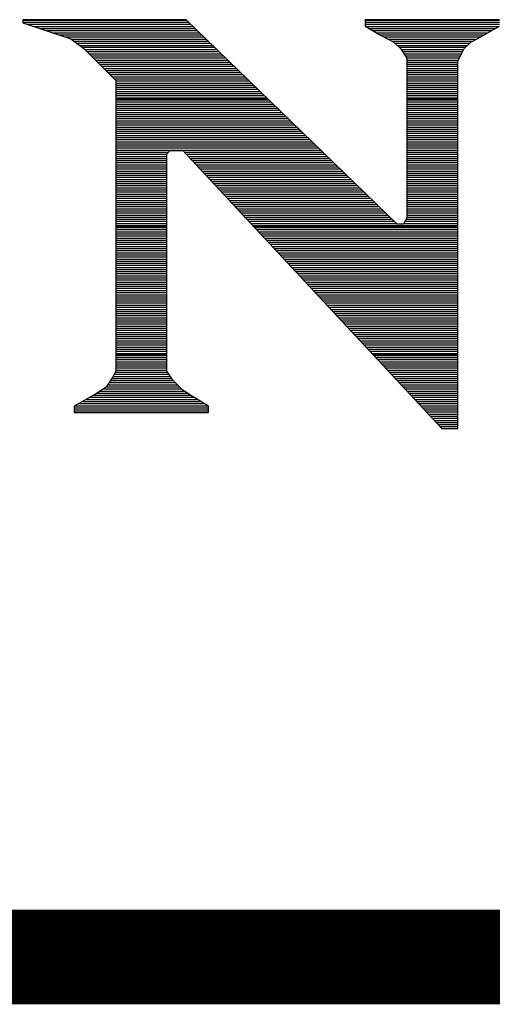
# Model space of a CAD drawing. Extents: x -10 to 137, y -26 to 192.
# Tile 14 of 78: x 30.23 to 31.5, y -13.18 to -10.53. Entities that reach past the tile are written whole.
import ezdxf

# ---------------------------------------------------------------- set-up
doc = ezdxf.new("R2010")
doc.units = 0
doc.layers.add('DF_TITLE_BLOCK', color=2, linetype='CONTINUOUS')

msp = doc.modelspace()

# ---------------------------------------------------------------- linework, layer by layer
at = {"layer": 'DF_TITLE_BLOCK'}
for points in [[(30.68051, -10.533634), (30.243122, -10.533634)], [(30.243122, -10.533634), (30.243122, -10.542016)], [(30.243122, -10.533634), (30.243122, -10.542016)], [(30.68051, -10.533634), (30.243122, -10.533634)], [(30.243122, -10.534904), (30.68178, -10.534904)], [(30.243122, -10.540492), (30.687622, -10.540492)], [(31.246422, -11.082274), (30.68051, -10.533634)], [(31.246422, -11.082274), (30.68051, -10.533634)], [(31.520742, -10.533634), (31.16057, -10.533634)], [(31.16057, -10.533634), (31.16057, -10.550652)], [(31.16057, -10.533634), (31.16057, -10.550652)], [(31.520742, -10.533634), (31.16057, -10.533634)], [(31.16057, -10.534904), (31.520742, -10.534904)], [(31.16057, -10.540492), (31.520742, -10.540492)], [(30.243122, -10.542016), (30.3719, -10.584942)], [(30.243122, -10.542016), (30.3719, -10.584942)], [(30.255314, -10.54608), (30.693464, -10.54608)], [(30.272332, -10.551922), (30.699306, -10.551922)], [(30.289096, -10.557256), (30.705148, -10.557256)], [(30.306114, -10.562844), (30.71099, -10.562844)], [(31.16057, -10.54608), (31.520742, -10.54608)], [(31.16057, -10.550652), (31.203242, -10.576306)], [(31.16057, -10.550652), (31.203242, -10.576306)], [(31.162348, -10.551922), (31.51871, -10.551922)], [(31.171746, -10.557256), (31.508804, -10.557256)], [(31.181144, -10.562844), (31.498898, -10.562844)], [(31.460544, -10.584942), (31.520742, -10.550652)], [(31.460544, -10.584942), (31.520742, -10.550652)], [(30.322878, -10.568686), (30.716832, -10.568686)], [(30.339642, -10.574274), (30.72242, -10.574274)], [(30.35666, -10.579862), (30.728262, -10.579862)], [(30.3719, -10.584942), (30.40619, -10.610596)], [(30.3719, -10.584942), (30.40619, -10.610596)], [(30.372662, -10.58545), (30.734104, -10.58545)], [(30.380028, -10.591038), (30.739946, -10.591038)], [(31.190542, -10.568686), (31.488992, -10.568686)], [(31.19994, -10.574274), (31.47934, -10.574274)], [(31.203242, -10.576306), (31.237532, -10.593578)], [(31.203242, -10.576306), (31.237532, -10.593578)], [(31.210354, -10.579862), (31.469434, -10.579862)], [(31.22153, -10.58545), (31.459528, -10.58545)], [(31.23296, -10.591038), (31.448352, -10.591038)], [(31.237532, -10.593578), (31.254804, -10.610596)], [(31.237532, -10.593578), (31.254804, -10.610596)], [(31.426254, -10.610596), (31.443272, -10.593578)], [(31.426254, -10.610596), (31.443272, -10.593578)], [(31.443272, -10.593578), (31.460544, -10.584942)], [(31.443272, -10.593578), (31.460544, -10.584942)], [(30.387648, -10.59688), (30.745788, -10.59688)], [(30.395014, -10.602468), (30.751376, -10.602468)], [(30.402634, -10.607802), (30.757218, -10.607802)], [(30.40619, -10.610596), (30.492042, -10.696448)], [(30.40619, -10.610596), (30.492042, -10.696448)], [(30.408984, -10.613644), (30.76306, -10.613644)], [(30.414572, -10.619232), (30.768902, -10.619232)], [(31.240834, -10.59688), (31.440224, -10.59688)], [(31.246422, -10.602468), (31.434636, -10.602468)], [(31.25201, -10.607802), (31.428794, -10.607802)], [(31.254804, -10.610596), (31.271822, -10.636504)], [(31.254804, -10.610596), (31.271822, -10.636504)], [(31.256836, -10.613644), (31.42473, -10.613644)], [(31.260392, -10.619232), (31.421936, -10.619232)], [(31.408982, -10.644886), (31.426254, -10.610596)], [(31.408982, -10.644886), (31.426254, -10.610596)], [(30.420414, -10.62482), (30.774744, -10.62482)], [(30.426002, -10.630408), (30.780332, -10.630408)], [(30.43159, -10.635996), (30.786174, -10.635996)], [(30.437178, -10.641838), (30.792016, -10.641838)], [(30.442766, -10.647426), (30.797858, -10.647426)], [(31.264202, -10.62482), (31.419142, -10.62482)], [(31.268012, -10.630408), (31.416348, -10.630408)], [(31.271822, -10.635996), (31.413554, -10.635996)], [(31.271822, -10.636504), (31.271822, -11.065002)], [(31.271822, -10.636504), (31.271822, -11.065002)], [(31.271822, -10.641838), (31.41076, -10.641838)], [(31.271822, -10.647426), (31.408982, -10.647426)], [(31.408982, -11.630914), (31.408982, -10.644886)], [(31.408982, -11.630914), (31.408982, -10.644886)], [(30.448608, -10.653014), (30.8037, -10.653014)], [(30.453942, -10.658602), (30.809288, -10.658602)], [(30.45953, -10.66419), (30.81513, -10.66419)], [(30.465372, -10.669778), (30.820972, -10.669778)], [(31.271822, -10.653014), (31.408982, -10.653014)], [(31.271822, -10.658602), (31.408982, -10.658602)], [(31.271822, -10.66419), (31.408982, -10.66419)], [(31.271822, -10.669778), (31.408982, -10.669778)], [(30.47096, -10.675366), (30.826814, -10.675366)], [(30.476548, -10.680954), (30.832656, -10.680954)], [(30.482136, -10.686796), (30.838498, -10.686796)], [(30.487724, -10.692384), (30.84434, -10.692384)], [(30.492042, -10.696448), (30.492042, -11.476482)], [(30.492042, -10.696448), (30.492042, -11.476482)], [(30.492042, -10.697972), (30.850182, -10.697972)], [(31.271822, -10.675366), (31.408982, -10.675366)], [(31.271822, -10.680954), (31.408982, -10.680954)], [(31.271822, -10.686796), (31.408982, -10.686796)], [(31.271822, -10.692384), (31.408982, -10.692384)], [(31.271822, -10.697972), (31.408982, -10.697972)], [(30.492042, -10.70356), (30.85577, -10.70356)], [(30.492042, -10.709148), (30.861612, -10.709148)], [(30.492042, -10.714736), (30.867454, -10.714736)], [(30.492042, -10.720324), (30.873296, -10.720324)], [(30.492042, -10.725912), (30.879138, -10.725912)], [(31.271822, -10.70356), (31.408982, -10.70356)], [(31.271822, -10.709148), (31.408982, -10.709148)], [(31.271822, -10.714736), (31.408982, -10.714736)], [(31.271822, -10.720324), (31.408982, -10.720324)], [(31.271822, -10.725912), (31.408982, -10.725912)], [(30.492042, -10.731754), (30.884726, -10.731754)], [(30.492042, -10.737342), (30.890568, -10.737342)], [(30.492042, -10.74293), (30.89641, -10.74293)], [(30.492042, -10.745216), (30.89895, -10.745216)], [(30.492042, -10.748518), (30.902252, -10.748518)], [(31.271822, -10.731754), (31.408982, -10.731754)], [(31.271822, -10.737342), (31.408982, -10.737342)], [(31.271822, -10.74293), (31.408982, -10.74293)], [(31.271822, -10.745216), (31.408982, -10.745216)], [(31.271822, -10.748518), (31.408982, -10.748518)], [(30.492042, -10.754106), (30.908094, -10.754106)], [(30.492042, -10.759948), (30.913682, -10.759948)], [(30.492042, -10.765282), (30.919524, -10.765282)], [(30.492042, -10.77087), (30.925366, -10.77087)], [(30.492042, -10.776712), (30.931208, -10.776712)], [(31.271822, -10.754106), (31.408982, -10.754106)], [(31.271822, -10.759948), (31.408982, -10.759948)], [(31.271822, -10.765282), (31.408982, -10.765282)], [(31.271822, -10.77087), (31.408982, -10.77087)], [(31.271822, -10.776712), (31.408982, -10.776712)], [(30.492042, -10.7823), (30.93705, -10.7823)], [(30.492042, -10.787888), (30.942638, -10.787888)], [(30.492042, -10.793476), (30.94848, -10.793476)], [(30.492042, -10.799064), (30.954322, -10.799064)], [(30.492042, -10.804906), (30.960164, -10.804906)], [(31.271822, -10.7823), (31.408982, -10.7823)], [(31.271822, -10.787888), (31.408982, -10.787888)], [(31.271822, -10.793476), (31.408982, -10.793476)], [(31.271822, -10.799064), (31.408982, -10.799064)], [(31.271822, -10.804906), (31.408982, -10.804906)], [(30.492042, -10.810494), (30.966006, -10.810494)], [(30.492042, -10.815828), (30.971848, -10.815828)], [(30.492042, -10.82167), (30.97769, -10.82167)], [(30.492042, -10.827258), (30.983532, -10.827258)], [(31.271822, -10.810494), (31.408982, -10.810494)], [(31.271822, -10.815828), (31.408982, -10.815828)], [(31.271822, -10.82167), (31.408982, -10.82167)], [(31.271822, -10.827258), (31.408982, -10.827258)], [(30.492042, -10.832846), (30.98912, -10.832846)], [(30.492042, -10.838434), (30.994962, -10.838434)], [(30.492042, -10.844022), (31.000804, -10.844022)], [(30.492042, -10.849864), (31.006646, -10.849864)], [(30.492042, -10.855452), (31.012488, -10.855452)], [(31.271822, -10.832846), (31.408982, -10.832846)], [(31.271822, -10.838434), (31.408982, -10.838434)], [(31.271822, -10.844022), (31.408982, -10.844022)], [(31.271822, -10.849864), (31.408982, -10.849864)], [(31.271822, -10.855452), (31.408982, -10.855452)], [(30.492042, -10.86104), (31.018076, -10.86104)], [(30.492042, -10.866628), (31.023918, -10.866628)], [(30.492042, -10.872216), (31.02976, -10.872216)], [(30.492042, -10.877804), (31.035602, -10.877804)], [(30.492042, -10.883392), (31.041444, -10.883392)], [(30.629202, -10.893552), (30.637584, -10.884916)], [(30.629202, -10.893552), (30.637584, -10.884916)], [(30.637584, -10.884916), (30.671874, -10.884916)], [(30.637584, -10.884916), (30.671874, -10.884916)], [(30.671874, -10.884916), (31.36631, -11.630914)], [(30.671874, -10.884916), (31.36631, -11.630914)], [(31.271822, -10.86104), (31.408982, -10.86104)], [(31.271822, -10.866628), (31.408982, -10.866628)], [(31.271822, -10.872216), (31.408982, -10.872216)], [(31.271822, -10.877804), (31.408982, -10.877804)], [(31.271822, -10.883392), (31.408982, -10.883392)], [(30.492042, -10.88898), (30.63352, -10.88898)], [(30.492042, -10.894822), (30.629202, -10.894822)], [(30.492042, -10.90041), (30.629202, -10.90041)], [(30.492042, -10.905998), (30.629202, -10.905998)], [(30.492042, -10.911586), (30.629202, -10.911586)], [(30.629202, -11.476482), (30.629202, -10.893552)], [(30.629202, -11.476482), (30.629202, -10.893552)], [(30.675684, -10.88898), (31.047032, -10.88898)], [(30.681018, -10.894822), (31.052874, -10.894822)], [(30.686352, -10.90041), (31.058716, -10.90041)], [(30.691432, -10.905998), (31.064558, -10.905998)], [(30.696512, -10.911586), (31.0704, -10.911586)], [(31.271822, -10.88898), (31.408982, -10.88898)], [(31.271822, -10.894822), (31.408982, -10.894822)], [(31.271822, -10.90041), (31.408982, -10.90041)], [(31.271822, -10.905998), (31.408982, -10.905998)], [(31.271822, -10.911586), (31.408982, -10.911586)], [(30.492042, -10.917174), (30.629202, -10.917174)], [(30.492042, -10.922762), (30.629202, -10.922762)], [(30.492042, -10.92835), (30.629202, -10.92835)], [(30.492042, -10.933938), (30.629202, -10.933938)], [(30.701846, -10.917174), (31.075988, -10.917174)], [(30.70718, -10.922762), (31.08183, -10.922762)], [(30.71226, -10.92835), (31.087926, -10.92835)], [(30.717594, -10.933938), (31.093514, -10.933938)], [(31.271822, -10.917174), (31.408982, -10.917174)], [(31.271822, -10.922762), (31.408982, -10.922762)], [(31.271822, -10.92835), (31.408982, -10.92835)], [(31.271822, -10.933938), (31.408982, -10.933938)], [(30.492042, -10.93978), (30.629202, -10.93978)], [(30.492042, -10.945368), (30.629202, -10.945368)], [(30.492042, -10.950956), (30.629202, -10.950956)], [(30.492042, -10.956544), (30.629202, -10.956544)], [(30.492042, -10.962132), (30.629202, -10.962132)], [(30.722928, -10.93978), (31.099356, -10.93978)], [(30.728008, -10.945368), (31.105198, -10.945368)], [(30.733342, -10.950956), (31.11104, -10.950956)], [(30.738422, -10.956544), (31.116882, -10.956544)], [(30.743756, -10.962132), (31.12247, -10.962132)], [(31.271822, -10.93978), (31.408982, -10.93978)], [(31.271822, -10.945368), (31.408982, -10.945368)], [(31.271822, -10.950956), (31.408982, -10.950956)], [(31.271822, -10.956544), (31.408982, -10.956544)], [(31.271822, -10.962132), (31.408982, -10.962132)], [(30.492042, -10.967974), (30.629202, -10.967974)], [(30.492042, -10.973308), (30.629202, -10.973308)], [(30.492042, -10.978896), (30.629202, -10.978896)], [(30.492042, -10.984738), (30.629202, -10.984738)], [(30.492042, -10.990326), (30.629202, -10.990326)], [(30.74909, -10.967974), (31.128312, -10.967974)], [(30.75417, -10.973308), (31.134154, -10.973308)], [(30.759504, -10.978896), (31.139996, -10.978896)], [(30.764838, -10.984738), (31.145838, -10.984738)], [(30.769918, -10.990326), (31.151426, -10.990326)], [(31.271822, -10.967974), (31.408982, -10.967974)], [(31.271822, -10.973308), (31.408982, -10.973308)], [(31.271822, -10.978896), (31.408982, -10.978896)], [(31.271822, -10.984738), (31.408982, -10.984738)], [(31.271822, -10.990326), (31.408982, -10.990326)], [(30.492042, -10.995914), (30.629202, -10.995914)], [(30.492042, -11.001502), (30.629202, -11.001502)], [(30.492042, -11.00709), (30.629202, -11.00709)], [(30.492042, -11.012932), (30.629202, -11.012932)], [(30.775252, -10.995914), (31.157268, -10.995914)], [(30.780332, -11.001502), (31.16311, -11.001502)], [(30.785666, -11.00709), (31.168952, -11.00709)], [(30.791, -11.012932), (31.174794, -11.012932)], [(31.271822, -10.995914), (31.408982, -10.995914)], [(31.271822, -11.001502), (31.408982, -11.001502)], [(31.271822, -11.00709), (31.408982, -11.00709)], [(31.271822, -11.012932), (31.408982, -11.012932)], [(30.492042, -11.01852), (30.629202, -11.01852)], [(30.492042, -11.023854), (30.629202, -11.023854)], [(30.492042, -11.029696), (30.629202, -11.029696)], [(30.492042, -11.035284), (30.629202, -11.035284)], [(30.492042, -11.040872), (30.629202, -11.040872)], [(30.79608, -11.01852), (31.180382, -11.01852)], [(30.801414, -11.023854), (31.186224, -11.023854)], [(30.806748, -11.029696), (31.192066, -11.029696)], [(30.811828, -11.035284), (31.197908, -11.035284)], [(30.816908, -11.040872), (31.20375, -11.040872)], [(31.271822, -11.01852), (31.408982, -11.01852)], [(31.271822, -11.023854), (31.408982, -11.023854)], [(31.271822, -11.029696), (31.408982, -11.029696)], [(31.271822, -11.035284), (31.408982, -11.035284)], [(31.271822, -11.040872), (31.408982, -11.040872)], [(30.492042, -11.04646), (30.629202, -11.04646)], [(30.492042, -11.052048), (30.629202, -11.052048)], [(30.492042, -11.05789), (30.629202, -11.05789)], [(30.492042, -11.063478), (30.629202, -11.063478)], [(30.492042, -11.069066), (30.629202, -11.069066)], [(30.822242, -11.04646), (31.209338, -11.04646)], [(30.827576, -11.052048), (31.215434, -11.052048)], [(30.832656, -11.05789), (31.221276, -11.05789)], [(30.83799, -11.063478), (31.226864, -11.063478)], [(30.843324, -11.069066), (31.232706, -11.069066)], [(31.271822, -11.065002), (31.26344, -11.082274)], [(31.271822, -11.065002), (31.26344, -11.082274)], [(31.270044, -11.069066), (31.408982, -11.069066)], [(31.271822, -11.04646), (31.408982, -11.04646)], [(31.271822, -11.052048), (31.408982, -11.052048)], [(31.271822, -11.05789), (31.408982, -11.05789)], [(31.271822, -11.063478), (31.408982, -11.063478)], [(30.492042, -11.074654), (30.629202, -11.074654)], [(30.492042, -11.080242), (30.629202, -11.080242)], [(30.492042, -11.08583), (30.629202, -11.08583)], [(30.492042, -11.088116), (30.629202, -11.088116)], [(30.492042, -11.091418), (30.629202, -11.091418)], [(30.848404, -11.074654), (31.238548, -11.074654)], [(30.853738, -11.080242), (31.24439, -11.080242)], [(30.858818, -11.08583), (31.408982, -11.08583)], [(30.861104, -11.088116), (31.408982, -11.088116)], [(30.864152, -11.091418), (31.408982, -11.091418)], [(31.26344, -11.082274), (31.246422, -11.082274)], [(31.26344, -11.082274), (31.246422, -11.082274)], [(31.264202, -11.080242), (31.408982, -11.080242)], [(31.26725, -11.074654), (31.408982, -11.074654)], [(30.492042, -11.097006), (30.629202, -11.097006)], [(30.492042, -11.102848), (30.629202, -11.102848)], [(30.492042, -11.108436), (30.629202, -11.108436)], [(30.492042, -11.114024), (30.629202, -11.114024)], [(30.492042, -11.119612), (30.629202, -11.119612)], [(30.869486, -11.097006), (31.408982, -11.097006)], [(30.874566, -11.102848), (31.408982, -11.102848)], [(30.8799, -11.108436), (31.408982, -11.108436)], [(30.885234, -11.114024), (31.408982, -11.114024)], [(30.890314, -11.119612), (31.408982, -11.119612)], [(30.492042, -11.1252), (30.629202, -11.1252)], [(30.492042, -11.130788), (30.629202, -11.130788)], [(30.492042, -11.136376), (30.629202, -11.136376)], [(30.492042, -11.141964), (30.629202, -11.141964)], [(30.492042, -11.147806), (30.629202, -11.147806)], [(30.895648, -11.1252), (31.408982, -11.1252)], [(30.900728, -11.130788), (31.408982, -11.130788)], [(30.906062, -11.136376), (31.408982, -11.136376)], [(30.911396, -11.141964), (31.408982, -11.141964)], [(30.916476, -11.147806), (31.408982, -11.147806)], [(30.492042, -11.153394), (30.629202, -11.153394)], [(30.492042, -11.158982), (30.629202, -11.158982)], [(30.492042, -11.16457), (30.629202, -11.16457)], [(30.492042, -11.170158), (30.629202, -11.170158)], [(30.492042, -11.176), (30.629202, -11.176)], [(30.92181, -11.153394), (31.408982, -11.153394)], [(30.927144, -11.158982), (31.408982, -11.158982)], [(30.932224, -11.16457), (31.408982, -11.16457)], [(30.937304, -11.170158), (31.408982, -11.170158)], [(30.942638, -11.176), (31.408982, -11.176)], [(30.492042, -11.181334), (30.629202, -11.181334)], [(30.492042, -11.186922), (30.629202, -11.186922)], [(30.492042, -11.192764), (30.629202, -11.192764)], [(30.492042, -11.198352), (30.629202, -11.198352)], [(30.947972, -11.181334), (31.408982, -11.181334)], [(30.953052, -11.186922), (31.408982, -11.186922)], [(30.958386, -11.192764), (31.408982, -11.192764)], [(30.96372, -11.198352), (31.408982, -11.198352)], [(30.492042, -11.20394), (30.629202, -11.20394)], [(30.492042, -11.209528), (30.629202, -11.209528)], [(30.492042, -11.215116), (30.629202, -11.215116)], [(30.492042, -11.220958), (30.629202, -11.220958)], [(30.492042, -11.226546), (30.629202, -11.226546)], [(30.9688, -11.20394), (31.408982, -11.20394)], [(30.974134, -11.209528), (31.408982, -11.209528)], [(30.979214, -11.215116), (31.408982, -11.215116)], [(30.984548, -11.220958), (31.408982, -11.220958)], [(30.989882, -11.226546), (31.408982, -11.226546)], [(30.492042, -11.23188), (30.629202, -11.23188)], [(30.492042, -11.237722), (30.629202, -11.237722)], [(30.492042, -11.24331), (30.629202, -11.24331)], [(30.492042, -11.248898), (30.629202, -11.248898)], [(30.492042, -11.254486), (30.629202, -11.254486)], [(30.994962, -11.23188), (31.408982, -11.23188)], [(31.000296, -11.237722), (31.408982, -11.237722)], [(31.00563, -11.24331), (31.408982, -11.24331)], [(31.01071, -11.248898), (31.408982, -11.248898)], [(31.016044, -11.254486), (31.408982, -11.254486)], [(30.492042, -11.260074), (30.629202, -11.260074)], [(30.492042, -11.265916), (30.629202, -11.265916)], [(30.492042, -11.271504), (30.629202, -11.271504)], [(30.492042, -11.277092), (30.629202, -11.277092)], [(31.021124, -11.260074), (31.408982, -11.260074)], [(31.026458, -11.265916), (31.408982, -11.265916)], [(31.031792, -11.271504), (31.408982, -11.271504)], [(31.036872, -11.277092), (31.408982, -11.277092)], [(30.492042, -11.28268), (30.629202, -11.28268)], [(30.492042, -11.288268), (30.629202, -11.288268)], [(30.492042, -11.293856), (30.629202, -11.293856)], [(30.492042, -11.299444), (30.629202, -11.299444)], [(30.492042, -11.305032), (30.629202, -11.305032)], [(31.042206, -11.28268), (31.408982, -11.28268)], [(31.04754, -11.288268), (31.408982, -11.288268)], [(31.05262, -11.293856), (31.408982, -11.293856)], [(31.0577, -11.299444), (31.408982, -11.299444)], [(31.063034, -11.305032), (31.408982, -11.305032)], [(30.492042, -11.310874), (30.629202, -11.310874)], [(30.492042, -11.316462), (30.629202, -11.316462)], [(30.492042, -11.32205), (30.629202, -11.32205)], [(30.492042, -11.327638), (30.629202, -11.327638)], [(30.492042, -11.333226), (30.629202, -11.333226)], [(31.068368, -11.310874), (31.408982, -11.310874)], [(31.073448, -11.316462), (31.408982, -11.316462)], [(31.078782, -11.32205), (31.408982, -11.32205)], [(31.084116, -11.327638), (31.408982, -11.327638)], [(31.089196, -11.333226), (31.408982, -11.333226)], [(30.492042, -11.338814), (30.629202, -11.338814)], [(30.492042, -11.344402), (30.629202, -11.344402)], [(30.492042, -11.34999), (30.629202, -11.34999)], [(30.492042, -11.355832), (30.629202, -11.355832)], [(31.09453, -11.338814), (31.408982, -11.338814)], [(31.09961, -11.344402), (31.408982, -11.344402)], [(31.104944, -11.34999), (31.408982, -11.34999)], [(31.110278, -11.355832), (31.408982, -11.355832)], [(30.492042, -11.36142), (30.629202, -11.36142)], [(30.492042, -11.367008), (30.629202, -11.367008)], [(30.492042, -11.372596), (30.629202, -11.372596)], [(30.492042, -11.378184), (30.629202, -11.378184)], [(30.492042, -11.384026), (30.629202, -11.384026)], [(31.115358, -11.36142), (31.408982, -11.36142)], [(31.120692, -11.367008), (31.408982, -11.367008)], [(31.126026, -11.372596), (31.408982, -11.372596)], [(31.131106, -11.378184), (31.408982, -11.378184)], [(31.13644, -11.384026), (31.408982, -11.384026)], [(30.492042, -11.38936), (30.629202, -11.38936)], [(30.492042, -11.394948), (30.629202, -11.394948)], [(30.492042, -11.40079), (30.629202, -11.40079)], [(30.492042, -11.406378), (30.629202, -11.406378)], [(30.492042, -11.411966), (30.629202, -11.411966)], [(31.14152, -11.38936), (31.408982, -11.38936)], [(31.146854, -11.394948), (31.408982, -11.394948)], [(31.152188, -11.40079), (31.408982, -11.40079)], [(31.157268, -11.406378), (31.408982, -11.406378)], [(31.162602, -11.411966), (31.408982, -11.411966)], [(30.492042, -11.417554), (30.629202, -11.417554)], [(30.492042, -11.423142), (30.629202, -11.423142)], [(30.492042, -11.428984), (30.629202, -11.428984)], [(30.492042, -11.431016), (30.629202, -11.431016)], [(30.492042, -11.434572), (30.629202, -11.434572)], [(30.492042, -11.44016), (30.629202, -11.44016)], [(31.167936, -11.417554), (31.408982, -11.417554)], [(31.173016, -11.423142), (31.408982, -11.423142)], [(31.178096, -11.428984), (31.408982, -11.428984)], [(31.180382, -11.431016), (31.408982, -11.431016)], [(31.18343, -11.434572), (31.408982, -11.434572)], [(31.188764, -11.44016), (31.408982, -11.44016)], [(30.492042, -11.445748), (30.629202, -11.445748)], [(30.492042, -11.451336), (30.629202, -11.451336)], [(30.492042, -11.456924), (30.629202, -11.456924)], [(30.492042, -11.462512), (30.629202, -11.462512)], [(31.193844, -11.445748), (31.408982, -11.445748)], [(31.199178, -11.451336), (31.408982, -11.451336)], [(31.204512, -11.456924), (31.408982, -11.456924)], [(31.209592, -11.462512), (31.408982, -11.462512)], [(30.492042, -11.476482), (30.483152, -11.493754)], [(30.492042, -11.476482), (30.483152, -11.493754)], [(30.484676, -11.490706), (30.6386, -11.490706)], [(30.48747, -11.485118), (30.63479, -11.485118)], [(30.490518, -11.47953), (30.63098, -11.47953)], [(30.492042, -11.4681), (30.629202, -11.4681)], [(30.492042, -11.473942), (30.629202, -11.473942)], [(30.64622, -11.502136), (30.629202, -11.476482)], [(30.64622, -11.502136), (30.629202, -11.476482)], [(31.214926, -11.4681), (31.408982, -11.4681)], [(31.220006, -11.473942), (31.408982, -11.473942)], [(31.22534, -11.47953), (31.408982, -11.47953)], [(31.230674, -11.485118), (31.408982, -11.485118)], [(31.235754, -11.490706), (31.408982, -11.490706)], [(30.466134, -11.519408), (30.44048, -11.536426)], [(30.466134, -11.519408), (30.44048, -11.536426)], [(30.483152, -11.493754), (30.466134, -11.519408)], [(30.483152, -11.493754), (30.466134, -11.519408)], [(30.466388, -11.5189), (30.66273, -11.5189)], [(30.470198, -11.513058), (30.657142, -11.513058)], [(30.474008, -11.50747), (30.651554, -11.50747)], [(30.477818, -11.501882), (30.645966, -11.501882)], [(30.481628, -11.496294), (30.642156, -11.496294)], [(30.671874, -11.528044), (30.64622, -11.502136)], [(30.671874, -11.528044), (30.64622, -11.502136)], [(31.241088, -11.496294), (31.408982, -11.496294)], [(31.246422, -11.501882), (31.408982, -11.501882)], [(31.251502, -11.50747), (31.408982, -11.50747)], [(31.256836, -11.513058), (31.408982, -11.513058)], [(31.261916, -11.5189), (31.408982, -11.5189)], [(30.44048, -11.536426), (30.380282, -11.570716)], [(30.44048, -11.536426), (30.380282, -11.570716)], [(30.432098, -11.541252), (30.69194, -11.541252)], [(30.44175, -11.535664), (30.683558, -11.535664)], [(30.450132, -11.530076), (30.675176, -11.530076)], [(30.458514, -11.524488), (30.668318, -11.524488)], [(30.697782, -11.545062), (30.671874, -11.528044)], [(30.697782, -11.545062), (30.671874, -11.528044)], [(30.740454, -11.570716), (30.697782, -11.545062)], [(30.740454, -11.570716), (30.697782, -11.545062)], [(31.26725, -11.524488), (31.408982, -11.524488)], [(31.272584, -11.530076), (31.408982, -11.530076)], [(31.277664, -11.535664), (31.408982, -11.535664)], [(31.282998, -11.541252), (31.408982, -11.541252)], [(30.380282, -11.570716), (30.380282, -11.587988)], [(30.380282, -11.570716), (30.380282, -11.587988)], [(30.382822, -11.569446), (30.738168, -11.569446)], [(30.392728, -11.563858), (30.72877, -11.563858)], [(30.40238, -11.558016), (30.719372, -11.558016)], [(30.412286, -11.552428), (30.709974, -11.552428)], [(30.422192, -11.54684), (30.70083, -11.54684)], [(30.740454, -11.587988), (30.740454, -11.570716)], [(30.740454, -11.587988), (30.740454, -11.570716)], [(31.288332, -11.54684), (31.408982, -11.54684)], [(31.293412, -11.552428), (31.408982, -11.552428)], [(31.298492, -11.558016), (31.408982, -11.558016)], [(31.303826, -11.563858), (31.408982, -11.563858)], [(31.30916, -11.569446), (31.408982, -11.569446)], [(30.380282, -11.575034), (30.740454, -11.575034)], [(30.380282, -11.580622), (30.740454, -11.580622)], [(30.380282, -11.58621), (30.740454, -11.58621)], [(30.380282, -11.587988), (30.740454, -11.587988)], [(30.380282, -11.587988), (30.740454, -11.587988)], [(31.31424, -11.575034), (31.408982, -11.575034)], [(31.319574, -11.580622), (31.408982, -11.580622)], [(31.324908, -11.58621), (31.408982, -11.58621)], [(31.329988, -11.592052), (31.408982, -11.592052)], [(31.335322, -11.59764), (31.408982, -11.59764)], [(31.340402, -11.602974), (31.408982, -11.602974)], [(31.345736, -11.608816), (31.408982, -11.608816)], [(31.35107, -11.614404), (31.408982, -11.614404)], [(31.35615, -11.619992), (31.408982, -11.619992)], [(31.361484, -11.62558), (31.408982, -11.62558)], [(31.36631, -11.630914), (31.408982, -11.630914)], [(31.36631, -11.630914), (31.408982, -11.630914)]]:
    msp.add_lwpolyline(points, dxfattribs=at)
at = {"layer": 'DF_TITLE_BLOCK', "const_width": 0.254}
msp.add_lwpolyline([(0.702668, -13.048742), (125.289668, -13.048742)], dxfattribs=at)

doc.saveas('drawing.dxf')
